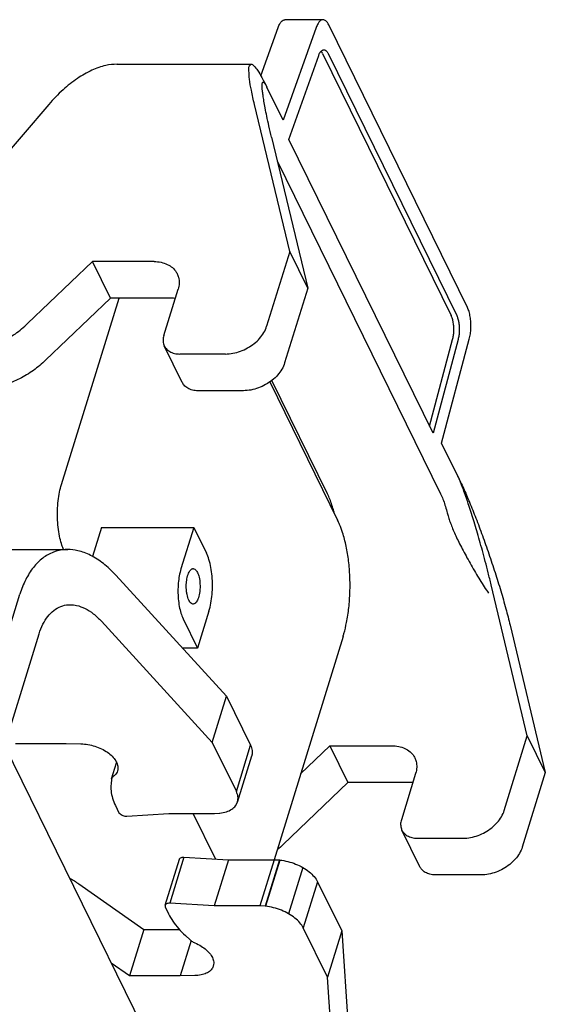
# Model space of a CAD drawing. Header units: millimetres. Extents: x 0 to 594, y 0 to 420.
# Tile 140 of 256: x 571.68 to 576.14, y 197.21 to 205.56. Entities that reach past the tile are written whole.
import ezdxf

# ---------------------------------------------------------------- set-up
doc = ezdxf.new("R2010")
doc.units = ezdxf.units.MM
doc.header["$LTSCALE"] = 32.67
doc.layers.get('0').update_dxf_attribs({"linetype": 'CONTINUOUS'})

msp = doc.modelspace()

# ---------------------------------------------------------------- linework, layer by layer
at = {"color": 7, "linetype": 'CONTINUOUS'}
for p, q in [((574.25184, 205.55587), (573.92947, 205.55587)), ((575.47533, 203.11798), (574.30025, 205.51254)), ((573.72557, 205.07955), (573.87198, 205.49082)), ((574.19435, 205.49082), (573.91411, 204.70364)), ((573.9621, 204.54202), (574.21508, 205.25263)), ((574.24845, 205.26892), (575.33819, 203.04827)), ((574.29451, 205.26892), (575.38424, 203.04827)), ((572.5053, 205.17837), (573.64299, 205.17837)), ((573.91411, 204.70364), (573.77684, 204.98337)), ((571.9287, 204.83782), (570.83468, 203.56174)), ((573.96939, 203.59075), (573.671, 204.83782)), ((573.81561, 204.56007), (574.12191, 203.27994)), ((575.1841, 202.05184), (573.9621, 204.54202)), ((573.86347, 204.36002), (575.24783, 201.53899)), ((573.96939, 203.59075), (573.77381, 202.95784)), ((574.12191, 203.27994), (573.96939, 203.59075)), ((571.74864, 202.9806), (572.29721, 203.50617)), ((572.81956, 203.50617), (572.29721, 203.50617)), ((572.44973, 203.19536), (572.29721, 203.50617)), ((572.90222, 202.8795), (573.02326, 203.27117)), ((574.12191, 203.27994), (573.92633, 202.64703)), ((572.44973, 203.19536), (571.90116, 202.66979)), ((572.03523, 201.61662), (572.5231, 203.19536)), ((572.97208, 203.19536), (572.44973, 203.19536)), ((575.15428, 202.11262), (575.35006, 202.84595)), ((575.39611, 202.84595), (575.1841, 202.05184)), ((575.2563, 201.96856), (575.49115, 202.84823)), ((573.05941, 202.48059), (572.90689, 202.7914)), ((573.42487, 202.72284), (573.03802, 202.72284)), ((574.28993, 201.53899), (573.81876, 202.49915)), ((573.57739, 202.41203), (573.19054, 202.41203)), ((573.8, 202.48652), (574.37455, 201.3157)), ((575.39357, 201.68883), (575.2563, 201.96856)), ((572.3738, 201.25422), (572.29741, 201.00703)), ((572.3738, 201.25422), (573.1567, 201.25422)), ((573.1567, 201.25422), (573.04777, 200.90172)), ((573.1567, 201.25422), (573.26347, 201.03665)), ((571.40403, 201.06635), (572.08905, 201.06635)), ((572.49491, 200.84968), (573.43425, 199.82375)), ((575.98267, 199.48812), (575.67636, 200.76825)), ((570.83646, 197.94632), (571.68369, 200.68796)), ((573.28551, 200.54492), (573.18868, 200.23159)), ((573.31322, 199.43209), (572.37387, 200.45801)), ((573.06666, 200.48024), (573.18868, 200.23159)), ((575.83679, 200.42439), (576.13519, 199.17732)), ((571.07197, 197.84625), (571.84658, 200.3529)), ((574.42125, 200.32892), (573.83697, 198.43816)), ((573.18868, 200.23159), (573.06083, 200.23159)), ((573.31322, 199.43209), (573.43425, 199.82375)), ((573.43425, 199.82375), (573.6385, 199.40755)), ((575.78708, 198.85521), (575.98267, 199.48812)), ((575.98267, 199.48812), (576.13519, 199.17732)), ((571.55355, 199.40466), (572.96791, 196.5225)), ((571.64521, 199.42186), (572.0753, 199.42186)), ((572.0753, 199.42186), (572.20092, 199.41988)), ((573.31322, 199.43209), (573.51746, 199.01588)), ((573.51746, 199.01588), (573.6385, 199.40755)), ((574.06161, 199.1651), (574.31049, 199.40354)), ((574.31049, 199.40354), (574.83283, 199.40354)), ((574.31049, 199.40354), (574.46301, 199.09274)), ((573.52679, 198.92639), (573.64782, 199.31805)), ((572.46033, 199.12369), (572.50245, 199.26)), ((575.03653, 199.16854), (574.9155, 198.77688)), ((576.13519, 199.17732), (575.9396, 198.54441)), ((572.45901, 199.11716), (572.45535, 199.08019)), ((572.46033, 199.12371), (572.45901, 199.11716)), ((574.46301, 199.09274), (573.91444, 198.56717)), ((574.98536, 199.09274), (574.46301, 199.09274)), ((573.51103, 198.89518), (573.5268, 198.92643)), ((572.49335, 198.89626), (572.52278, 198.83629)), ((572.52278, 198.83629), (572.52881, 198.8295)), ((572.59056, 198.80674), (572.94582, 198.8294)), ((572.94582, 198.8294), (573.33266, 198.8294)), ((573.34032, 198.44449), (573.15143, 198.8294)), ((573.33266, 198.8294), (573.3743, 198.83164)), ((573.3743, 198.83164), (573.37813, 198.83209)), ((575.07269, 198.37797), (574.92017, 198.68877)), ((575.0513, 198.62021), (575.43814, 198.62021)), ((572.91405, 198.05167), (573.03508, 198.44334)), ((573.0737, 198.46049), (572.95267, 198.06883)), ((573.0737, 198.46049), (573.4512, 198.43783)), ((573.4512, 198.43783), (573.33017, 198.04617)), ((573.4512, 198.43783), (573.83805, 198.43783)), ((573.83805, 198.43783), (573.71701, 198.04617)), ((573.88189, 198.43559), (573.76086, 198.04392)), ((573.88616, 198.43514), (573.76513, 198.04347)), ((573.83805, 198.43783), (573.88189, 198.43559)), ((573.88189, 198.43559), (573.88616, 198.43514)), ((574.08097, 198.37205), (573.95994, 197.98039)), ((572.18254, 198.23329), (572.73207, 197.84537)), ((574.20588, 198.25134), (574.08485, 197.85968)), ((574.20588, 198.25134), (574.41012, 197.83514)), ((575.59067, 198.30941), (575.20382, 198.30941)), ((573.33017, 198.04617), (572.95267, 198.06883)), ((572.9141, 198.05174), (572.91327, 198.04606)), ((572.91327, 198.04606), (572.9139, 198.03927)), ((572.9139, 198.03927), (572.94333, 197.9793)), ((573.71701, 198.04617), (573.33017, 198.04617)), ((573.76086, 198.04392), (573.71701, 198.04617)), ((573.76513, 198.04347), (573.76086, 198.04392)), ((572.73207, 197.84537), (572.61104, 197.45371)), ((572.73207, 197.84537), (573.03711, 197.84537)), ((574.28909, 197.44348), (574.08485, 197.85968)), ((574.41012, 197.83514), (574.28909, 197.44348)), ((574.41012, 197.83514), (574.47768, 196.80921)), ((573.13339, 197.75226), (573.04113, 197.45371)), ((573.08585, 197.79537), (573.12579, 197.7584)), ((572.61104, 197.45371), (572.45789, 197.56182)), ((573.04113, 197.45371), (572.61104, 197.45371)), ((573.16481, 197.45568), (573.04113, 197.45371)), ((574.35665, 196.41755), (574.28909, 197.44348))]:
    msp.add_line(p, q, dxfattribs=at)
for points, knots in [([(573.87198, 205.49082), (573.87597, 205.50201), (573.88452, 205.52159), (573.90139, 205.54474), (573.91805, 205.55502), (573.92736, 205.55579), (573.92945, 205.55577)], [0, 0, 0, 0, 0.390321, 0.6968879, 0.9324703, 1, 1, 1, 1]), ([(574.25182, 205.55577), (574.24974, 205.55579), (574.24042, 205.55502), (574.22376, 205.54474), (574.2069, 205.52159), (574.19834, 205.50201), (574.19435, 205.49082)], [0, 0, 0, 0, 0.0675039, 0.3030832, 0.6096553, 1, 1, 1, 1]), ([(574.30025, 205.51254), (574.29572, 205.52176), (574.28633, 205.5374), (574.2689, 205.55298), (574.25633, 205.55571), (574.25182, 205.55577)], [0, 0, 0, 0, 0.4551642, 0.8031158, 1, 1, 1, 1]), ([(574.21508, 205.25263), (574.21807, 205.26103), (574.22268, 205.27158), (574.22887, 205.28125), (574.23034, 205.28331)], [0, 0, 0, 0, 0.7792154, 1, 1, 1, 1]), ([(574.232, 205.28555), (574.23418, 205.28836), (574.24024, 205.29499), (574.24963, 205.30079), (574.25662, 205.30136), (574.25818, 205.30134)], [0, 0, 0, 0, 0.3387386, 0.8526789, 1, 1, 1, 1]), ([(574.23663, 205.2876), (574.23641, 205.28786), (574.23608, 205.28825), (574.23575, 205.28863), (574.23565, 205.28875)], [0, 0, 0, 0, 0.6823966, 1, 1, 1, 1]), ([(574.25818, 205.30134), (574.26156, 205.3013), (574.27099, 205.29926), (574.28406, 205.28757), (574.29111, 205.27584), (574.29451, 205.26892)], [0, 0, 0, 0, 0.1968513, 0.5448088, 1, 1, 1, 1]), ([(572.5061, 205.17832), (572.47411, 205.17833), (572.40071, 205.16927), (572.28665, 205.12905), (572.16458, 205.0586), (572.04216, 204.96062), (571.96607, 204.88141), (571.9287, 204.83782)], [0, 0, 0, 0, 0.1389405, 0.3192413, 0.5230643, 0.7499388, 1, 1, 1, 1]), ([(573.671, 204.83782), (573.66147, 204.87762), (573.64596, 204.94898), (573.62803, 205.04378), (573.62429, 205.11289), (573.62042, 205.15704), (573.63666, 205.17722), (573.6426, 205.17837), (573.64274, 205.1784)], [0, 0, 0, 0, 0.3492048, 0.6236533, 0.8207948, 0.9408372, 0.9985961, 1, 1, 1, 1]), ([(573.64274, 205.1784), (573.65021, 205.17968), (573.6744, 205.15869), (573.70093, 205.12224), (573.73875, 205.0592), (573.76334, 205.01089), (573.77684, 204.98337)], [0, 0, 0, 0, 0.1087011, 0.3154609, 0.6169847, 1, 1, 1, 1]), ([(573.81561, 204.56007), (573.80798, 204.59209), (573.79412, 204.65138), (573.77612, 204.73403), (573.762, 204.80412), (573.75132, 204.8631), (573.74345, 204.91209), (573.73845, 204.95182), (573.73538, 204.98306), (573.73627, 205.00493), (573.73608, 205.01701), (573.7379, 205.02092)], [0, 0, 0, 0, 0.2106452, 0.3896874, 0.5413226, 0.6681932, 0.7733457, 0.8586442, 0.924842, 0.9731384, 1, 1, 1, 1]), ([(573.7379, 205.02092), (573.73819, 205.02154), (573.73977, 205.02439), (573.74566, 205.02988), (573.75618, 205.0187), (573.76575, 205.00494), (573.773, 204.9912), (573.77684, 204.98337)], [0, 0, 0, 0, 0.0310271, 0.1442833, 0.3062307, 0.5944816, 1, 1, 1, 1]), ([(572.81956, 203.50617), (572.83964, 203.50617), (572.87846, 203.50259), (572.93221, 203.48543), (572.97696, 203.45731), (573.00313, 203.42747), (573.01381, 203.4083), (573.01623, 203.40336)], [0, 0, 0, 0, 0.2582233, 0.4973618, 0.7192709, 0.9295283, 1, 1, 1, 1]), ([(573.01623, 203.40336), (573.02093, 203.39377), (573.03049, 203.36794), (573.03488, 203.32245), (573.02851, 203.28816), (573.02326, 203.27117)], [0, 0, 0, 0, 0.2360815, 0.6053419, 1, 1, 1, 1]), ([(575.49115, 202.84823), (575.49505, 202.86284), (575.50105, 202.89374), (575.50521, 202.94161), (575.50475, 202.99063), (575.49971, 203.03787), (575.49042, 203.08054), (575.48094, 203.10653), (575.47533, 203.11798)], [0, 0, 0, 0, 0.1651165, 0.3428017, 0.5240332, 0.6995809, 0.860711, 1, 1, 1, 1]), ([(575.35006, 202.84595), (575.35298, 202.85691), (575.35748, 202.88008), (575.3606, 202.91599), (575.36026, 202.95275), (575.35648, 202.98818), (575.34951, 203.02018), (575.34241, 203.03968), (575.33819, 203.04827)], [0, 0, 0, 0, 0.1651165, 0.3428017, 0.5240332, 0.6995809, 0.860711, 1, 1, 1, 1]), ([(575.38424, 203.04827), (575.38846, 203.03968), (575.39556, 203.02019), (575.40253, 202.98819), (575.40631, 202.95276), (575.40666, 202.91599), (575.40354, 202.88009), (575.39904, 202.85691), (575.39611, 202.84595)], [0, 0, 0, 0, 0.1392786, 0.3004004, 0.4759444, 0.6571784, 0.8348716, 1, 1, 1, 1]), ([(570.66328, 202.96274), (570.66494, 202.95934), (570.68181, 202.92628), (570.72414, 202.86772), (570.80572, 202.80154), (570.90537, 202.75404), (571.0192, 202.7265), (571.14306, 202.71966), (571.27221, 202.73364), (571.40221, 202.76788), (571.52827, 202.8212), (571.6457, 202.89181), (571.71623, 202.94955), (571.74864, 202.9806)], [0, 0, 0, 0, 0.0091365, 0.0897116, 0.1730429, 0.2611712, 0.3551856, 0.4552052, 0.5604458, 0.668864, 0.7799838, 0.8911812, 1, 1, 1, 1]), ([(573.42487, 202.72284), (573.44617, 202.72284), (573.48958, 202.72709), (573.55314, 202.74463), (573.6138, 202.77252), (573.66875, 202.80939), (573.71547, 202.85359), (573.7517, 202.90312), (573.76815, 202.93954), (573.77381, 202.95784)], [0, 0, 0, 0, 0.1431552, 0.2912599, 0.441272, 0.5899193, 0.7341003, 0.87129, 1, 1, 1, 1]), ([(572.90222, 202.8795), (572.89818, 202.8664), (572.89372, 202.83979), (572.89885, 202.80962), (572.90534, 202.79458), (572.90689, 202.79143)], [0, 0, 0, 0, 0.4572375, 0.8835809, 1, 1, 1, 1]), ([(572.90689, 202.79143), (572.9109, 202.78326), (572.92334, 202.76455), (572.95225, 202.74145), (572.99271, 202.72601), (573.02254, 202.72284), (573.03802, 202.72284)], [0, 0, 0, 0, 0.1748074, 0.4273347, 0.7010671, 1, 1, 1, 1]), ([(571.90116, 202.66979), (571.86892, 202.6389), (571.79877, 202.58143), (571.68192, 202.511), (571.55627, 202.45762), (571.42634, 202.42313), (571.29687, 202.40887), (571.17249, 202.41555), (571.05823, 202.44309), (570.95841, 202.49063), (570.87689, 202.5567), (570.83448, 202.61524), (570.81755, 202.64836), (570.8158, 202.65193)], [0, 0, 0, 0, 0.1082508, 0.2189208, 0.3297176, 0.4381227, 0.5437077, 0.6442272, 0.7386167, 0.8268676, 0.9100981, 0.9903811, 1, 1, 1, 1]), ([(573.92633, 202.64703), (573.92067, 202.62874), (573.90422, 202.59232), (573.86799, 202.54279), (573.82128, 202.49859), (573.76632, 202.46171), (573.70566, 202.43383), (573.6421, 202.41629), (573.59869, 202.41203), (573.57739, 202.41203)], [0, 0, 0, 0, 0.12871, 0.2658997, 0.4100807, 0.558728, 0.7087401, 0.8568448, 1, 1, 1, 1]), ([(573.19054, 202.41203), (573.17506, 202.41203), (573.14523, 202.41521), (573.10478, 202.43065), (573.07586, 202.45374), (573.06343, 202.47246), (573.05941, 202.48063)], [0, 0, 0, 0, 0.2989117, 0.5726342, 0.8251599, 1, 1, 1, 1]), ([(575.39357, 201.68883), (575.41001, 201.65532), (575.44401, 201.58197), (575.49495, 201.46295), (575.54856, 201.32876), (575.60327, 201.18297), (575.65742, 201.02973), (575.70936, 200.87335), (575.75751, 200.71826), (575.80031, 200.56894), (575.82553, 200.47145), (575.83679, 200.42439)], [0, 0, 0, 0, 0.0834737, 0.1806897, 0.2894052, 0.4065143, 0.5287989, 0.6527436, 0.7749115, 0.8918184, 1, 1, 1, 1]), ([(575.67636, 200.76825), (575.66822, 200.80214), (575.652, 200.86822), (575.62709, 200.96464), (575.60255, 201.05587), (575.57855, 201.1418), (575.55524, 201.22247), (575.53261, 201.29824), (575.51048, 201.3696), (575.48874, 201.43706), (575.46744, 201.50044), (575.44679, 201.55878), (575.42732, 201.61031), (575.40998, 201.65303), (575.3988, 201.67817), (575.39357, 201.68883)], [0, 0, 0, 0, 0.1084413, 0.2117239, 0.3098706, 0.4024125, 0.4893451, 0.5711553, 0.6484738, 0.7218382, 0.7916819, 0.8565422, 0.9144045, 0.9630503, 1, 1, 1, 1]), ([(572.05394, 201.06614), (572.04851, 201.0781), (572.03634, 201.10982), (572.02106, 201.16612), (572.00881, 201.23699), (572.00189, 201.31547), (572.0011, 201.39698), (572.00653, 201.47675), (572.01759, 201.55006), (572.02879, 201.59576), (572.03523, 201.61662)], [0, 0, 0, 0, 0.0703522, 0.1815433, 0.3120967, 0.4551702, 0.6032036, 0.7483881, 0.8830633, 1, 1, 1, 1]), ([(574.34262, 201.38784), (574.33808, 201.40645), (574.32828, 201.44218), (574.31081, 201.49273), (574.29717, 201.52424), (574.28993, 201.53899)], [0, 0, 0, 0, 0.3584042, 0.6926103, 1, 1, 1, 1]), ([(575.24783, 201.53899), (575.25507, 201.52424), (575.26872, 201.49273), (575.28615, 201.44219), (575.29604, 201.40651), (575.30058, 201.38792)], [0, 0, 0, 0, 0.3075185, 0.6418647, 1, 1, 1, 1]), ([(575.30055, 201.38788), (575.3036, 201.37539), (575.31079, 201.34934), (575.3242, 201.30894), (575.34072, 201.26524), (575.36047, 201.21812), (575.38349, 201.16752), (575.4098, 201.11346), (575.43935, 201.05613), (575.47185, 200.996), (575.50677, 200.93397), (575.5431, 200.87123), (575.57996, 200.80957), (575.61659, 200.75099), (575.64173, 200.71381), (575.65404, 200.69603)], [0, 0, 0, 0, 0.0494672, 0.1038942, 0.1636989, 0.2291473, 0.3003873, 0.3775322, 0.4604172, 0.5484819, 0.6404496, 0.7342777, 0.8273433, 0.9168159, 1, 1, 1, 1]), ([(574.42911, 200.35558), (574.43758, 200.38575), (574.45454, 200.4579), (574.47215, 200.57468), (574.4813, 200.7055), (574.48061, 200.83778), (574.47011, 200.96801), (574.44979, 201.09286), (574.42299, 201.19576), (574.40099, 201.25584), (574.39182, 201.27767)], [0, 0, 0, 0, 0.1003231, 0.2369173, 0.3777198, 0.5197903, 0.6600475, 0.7956389, 0.9242613, 1, 1, 1, 1]), ([(572.08859, 201.06638), (572.08159, 201.06638), (572.04042, 201.06518), (571.96509, 201.04898), (571.87184, 200.99553), (571.79208, 200.91456), (571.72777, 200.80986), (571.69678, 200.73033), (571.68369, 200.68796)], [0, 0, 0, 0, 0.0352566, 0.20746, 0.38306, 0.5708136, 0.7759055, 1, 1, 1, 1]), ([(572.49491, 200.84968), (572.4627, 200.88485), (572.39669, 200.94745), (572.28815, 201.01883), (572.18439, 201.0581), (572.11715, 201.06636), (572.08859, 201.06638)], [0, 0, 0, 0, 0.3026497, 0.5745319, 0.8192695, 1, 1, 1, 1]), ([(573.28551, 200.54492), (573.29227, 200.56682), (573.30331, 200.61349), (573.31294, 200.68671), (573.31615, 200.76345), (573.31279, 200.84006), (573.30303, 200.91297), (573.28734, 200.97869), (573.27223, 201.01879), (573.26347, 201.03665)], [0, 0, 0, 0, 0.1371718, 0.2862752, 0.4413921, 0.5962739, 0.7447164, 0.8809292, 1, 1, 1, 1]), ([(573.11508, 200.6369), (573.10751, 200.65232), (573.10012, 200.67835), (573.09476, 200.7139), (573.09288, 200.74141), (573.09292, 200.76357), (573.0938, 200.7805), (573.09522, 200.79718), (573.09816, 200.81818), (573.1037, 200.84272), (573.11143, 200.86513), (573.121, 200.88385), (573.13233, 200.89734), (573.14321, 200.9037), (573.14962, 200.90436), (573.15139, 200.90435)], [0, 0, 0, 0, 0.1766567, 0.2741515, 0.3700305, 0.4598786, 0.5018418, 0.5443477, 0.6320158, 0.7197706, 0.8025912, 0.8753412, 0.9347408, 0.982079, 1, 1, 1, 1]), ([(573.15139, 200.90435), (573.15372, 200.90434), (573.16043, 200.90333), (573.17052, 200.89709), (573.18014, 200.88584), (573.1853, 200.87679), (573.1877, 200.8719)], [0, 0, 0, 0, 0.1354236, 0.3895686, 0.6792875, 1, 1, 1, 1]), ([(573.04777, 200.90172), (573.04197, 200.88295), (573.03252, 200.84294), (573.02425, 200.78019), (573.02151, 200.71441), (573.02439, 200.64874), (573.03276, 200.58625), (573.04621, 200.52992), (573.05915, 200.49555), (573.06666, 200.48024)], [0, 0, 0, 0, 0.1371718, 0.2862752, 0.4413921, 0.5962739, 0.7447164, 0.8809292, 1, 1, 1, 1]), ([(573.1877, 200.8719), (573.19386, 200.85935), (573.20394, 200.82742), (573.21093, 200.77319), (573.20928, 200.71388), (573.20025, 200.66722), (573.18866, 200.63779), (573.18199, 200.62623), (573.17838, 200.62138), (573.17818, 200.62111)], [0, 0, 0, 0, 0.1619559, 0.3839154, 0.630802, 0.8463292, 0.929968, 0.9961365, 1, 1, 1, 1]), ([(571.84658, 200.3529), (571.85509, 200.38043), (571.87524, 200.43206), (571.91706, 200.49996), (571.96873, 200.5525), (572.02907, 200.58734), (572.07809, 200.59807), (572.105, 200.59889), (572.10975, 200.59889)], [0, 0, 0, 0, 0.2240942, 0.4288042, 0.6161397, 0.7913485, 0.9631377, 1, 1, 1, 1]), ([(572.10975, 200.59889), (572.12807, 200.59888), (572.17154, 200.59361), (572.23886, 200.5683), (572.3097, 200.52187), (572.35281, 200.48101), (572.37387, 200.45801)], [0, 0, 0, 0, 0.1783176, 0.4230402, 0.6955373, 1, 1, 1, 1]), ([(573.15139, 200.60441), (573.15055, 200.60441), (573.14556, 200.60466), (573.12938, 200.61142), (573.12033, 200.6262), (573.11508, 200.6369)], [0, 0, 0, 0, 0.0491539, 0.2941626, 1, 1, 1, 1]), ([(573.17818, 200.62111), (573.17697, 200.6195), (573.17436, 200.61633), (573.16867, 200.61072), (573.16112, 200.60576), (573.15428, 200.60443), (573.15139, 200.60441)], [0, 0, 0, 0, 0.1852722, 0.3777211, 0.7350491, 1, 1, 1, 1]), ([(572.20092, 199.41988), (572.22058, 199.41957), (572.26055, 199.4156), (572.31913, 199.40113), (572.37482, 199.37889), (572.42452, 199.35018), (572.46553, 199.31659), (572.49568, 199.27981), (572.5132, 199.24142), (572.51552, 199.21072), (572.51182, 199.19473), (572.51059, 199.19075)], [0, 0, 0, 0, 0.1376591, 0.2798664, 0.4211003, 0.5560147, 0.6800696, 0.7902653, 0.8861441, 0.9710885, 1, 1, 1, 1]), ([(573.6385, 199.40755), (573.64487, 199.39392), (573.65385, 199.36608), (573.65259, 199.33485), (573.64837, 199.31985), (573.64782, 199.3181)], [0, 0, 0, 0, 0.4928923, 0.9403286, 1, 1, 1, 1]), ([(574.83283, 199.40354), (574.85291, 199.40354), (574.89174, 199.39996), (574.94549, 199.3828), (574.99023, 199.35469), (575.01641, 199.32485), (575.02708, 199.30567), (575.02951, 199.30073)], [0, 0, 0, 0, 0.2582233, 0.4973618, 0.7192709, 0.9295283, 1, 1, 1, 1]), ([(575.02951, 199.30073), (575.03421, 199.29114), (575.04377, 199.26532), (575.04816, 199.21982), (575.04178, 199.18553), (575.03653, 199.16854)], [0, 0, 0, 0, 0.2360815, 0.6053419, 1, 1, 1, 1]), ([(572.51059, 199.19075), (572.50833, 199.18348), (572.49965, 199.16486), (572.4849, 199.15027), (572.47469, 199.14284)], [0, 0, 0, 0, 0.3745312, 1, 1, 1, 1]), ([(572.45535, 199.08019), (572.45339, 199.0604), (572.45384, 199.01918), (572.4671, 198.95692), (572.48346, 198.91643), (572.49335, 198.89626)], [0, 0, 0, 0, 0.314008, 0.6452959, 1, 1, 1, 1]), ([(572.47469, 199.14284), (572.47176, 199.14071), (572.46652, 199.13594), (572.46219, 199.12897), (572.46066, 199.12475), (572.46034, 199.12371)], [0, 0, 0, 0, 0.4479744, 0.8654909, 1, 1, 1, 1]), ([(573.52679, 198.92643), (573.52733, 198.92818), (573.53155, 198.94319), (573.53282, 198.97441), (573.52384, 199.00225), (573.51746, 199.01588)], [0, 0, 0, 0, 0.0596714, 0.5071077, 1, 1, 1, 1]), ([(572.52881, 198.8295), (572.53248, 198.8257), (572.54132, 198.81891), (572.55664, 198.8116), (572.57338, 198.80716), (572.58495, 198.8064), (572.59056, 198.80674)], [0, 0, 0, 0, 0.2344897, 0.489697, 0.7503122, 1, 1, 1, 1]), ([(573.37813, 198.83209), (573.39691, 198.8344), (573.43199, 198.8417), (573.47812, 198.86256), (573.50215, 198.8836), (573.51103, 198.89518)], [0, 0, 0, 0, 0.3772477, 0.7091318, 1, 1, 1, 1]), ([(575.43814, 198.62021), (575.45944, 198.62021), (575.50286, 198.62447), (575.56642, 198.64201), (575.62708, 198.66989), (575.68203, 198.70677), (575.72874, 198.75097), (575.76497, 198.8005), (575.78143, 198.83691), (575.78708, 198.85521)], [0, 0, 0, 0, 0.1431552, 0.2912599, 0.441272, 0.5899193, 0.7341003, 0.87129, 1, 1, 1, 1]), ([(574.9155, 198.77688), (574.91145, 198.76378), (574.90699, 198.73717), (574.91213, 198.70699), (574.91861, 198.69196), (574.92016, 198.68881)], [0, 0, 0, 0, 0.4572375, 0.8835809, 1, 1, 1, 1]), ([(574.92016, 198.68881), (574.92418, 198.68064), (574.93661, 198.66192), (574.96553, 198.63883), (575.00599, 198.62339), (575.03581, 198.62021), (575.0513, 198.62021)], [0, 0, 0, 0, 0.1748074, 0.4273347, 0.7010671, 1, 1, 1, 1]), ([(575.9396, 198.54441), (575.93395, 198.52611), (575.91749, 198.48969), (575.88126, 198.44016), (575.83455, 198.39596), (575.7796, 198.35909), (575.71894, 198.3312), (575.65538, 198.31366), (575.61197, 198.30941), (575.59067, 198.30941)], [0, 0, 0, 0, 0.12871, 0.2658997, 0.4100807, 0.558728, 0.7087401, 0.8568448, 1, 1, 1, 1]), ([(573.03514, 198.44341), (573.0356, 198.44487), (573.03781, 198.44973), (573.0455, 198.4562), (573.05853, 198.46036), (573.0684, 198.46079), (573.0737, 198.46049)], [0, 0, 0, 0, 0.1005616, 0.3470135, 0.6451275, 1, 1, 1, 1]), ([(573.88616, 198.43514), (573.90886, 198.43265), (573.95428, 198.42433), (574.01978, 198.40314), (574.0613, 198.3833), (574.08097, 198.37205)], [0, 0, 0, 0, 0.3325113, 0.66992, 1, 1, 1, 1]), ([(574.08097, 198.37205), (574.09953, 198.3612), (574.13369, 198.33797), (574.17638, 198.29751), (574.19791, 198.26685), (574.20588, 198.25134)], [0, 0, 0, 0, 0.3670595, 0.7022736, 1, 1, 1, 1]), ([(575.20382, 198.30941), (575.18833, 198.30941), (575.15851, 198.31258), (575.11805, 198.32802), (575.08913, 198.35112), (575.0767, 198.36983), (575.07268, 198.378)], [0, 0, 0, 0, 0.2989117, 0.5726342, 0.8251599, 1, 1, 1, 1]), ([(572.95267, 198.06883), (572.94737, 198.06912), (572.93749, 198.06869), (572.92447, 198.06454), (572.91677, 198.05806), (572.91456, 198.0532), (572.91411, 198.05174)], [0, 0, 0, 0, 0.3548725, 0.6529865, 0.8994384, 1, 1, 1, 1]), ([(573.95994, 197.98039), (573.94026, 197.99164), (573.89874, 198.01147), (573.83324, 198.03266), (573.78782, 198.04099), (573.76513, 198.04347)], [0, 0, 0, 0, 0.33008, 0.6674887, 1, 1, 1, 1]), ([(572.94333, 197.9793), (572.95399, 197.95759), (572.97962, 197.91423), (573.02773, 197.85269), (573.06546, 197.81423), (573.08585, 197.79537)], [0, 0, 0, 0, 0.3102485, 0.6437228, 1, 1, 1, 1]), ([(574.08485, 197.85968), (574.07688, 197.87519), (574.05535, 197.90585), (574.01266, 197.94631), (573.97849, 197.96953), (573.95994, 197.98039)], [0, 0, 0, 0, 0.2977264, 0.6329405, 1, 1, 1, 1]), ([(573.12579, 197.7584), (573.12954, 197.75494), (573.13777, 197.74834), (573.15151, 197.73976), (573.16149, 197.73493), (573.16668, 197.73272)], [0, 0, 0, 0, 0.3155192, 0.6507974, 1, 1, 1, 1]), ([(573.16668, 197.73272), (573.18498, 197.72496), (573.21928, 197.70749), (573.2639, 197.67518), (573.29813, 197.63916), (573.32015, 197.60113), (573.32757, 197.566), (573.3244, 197.54509), (573.32199, 197.53721)], [0, 0, 0, 0, 0.2209847, 0.4261352, 0.6097195, 0.7695884, 0.9090151, 1, 1, 1, 1]), ([(573.32199, 197.53721), (573.32097, 197.53391), (573.31548, 197.5193), (573.29739, 197.4955), (573.26181, 197.47311), (573.21631, 197.45916), (573.18266, 197.45597), (573.16481, 197.45568)], [0, 0, 0, 0, 0.0548089, 0.2469084, 0.4641082, 0.7152019, 1, 1, 1, 1])]:
    msp.add_open_spline(points, degree=3, knots=knots, dxfattribs=at)
for points in [[(574.23034, 205.28331), (574.23088, 205.28407), (574.23143, 205.28482), (574.232, 205.28555)], [(574.24845, 205.26892), (574.24521, 205.27554), (574.24141, 205.2819), (574.23663, 205.2876)], [(572.99914, 203.1942), (572.99013, 203.19499), (572.9811, 203.19536), (572.97208, 203.19536)], [(574.34262, 201.38784), (574.34337, 201.38486), (574.34407, 201.38188), (574.34471, 201.37888)], [(574.39182, 201.27767), (574.38643, 201.29051), (574.38069, 201.30321), (574.37455, 201.3157)], [(574.42125, 200.32892), (574.42399, 200.33777), (574.42661, 200.34666), (574.42911, 200.35558)], [(575.01241, 199.09158), (575.00341, 199.09236), (574.99437, 199.09274), (574.98536, 199.09274)], [(573.91444, 198.56717), (573.89872, 198.5521), (573.88241, 198.53763), (573.86559, 198.52375)], [(572.10576, 198.28229), (572.13208, 198.26711), (572.15774, 198.25079), (572.18254, 198.23329)]]:
    msp.add_open_spline(points, degree=3, dxfattribs=at)

doc.saveas('drawing.dxf')
